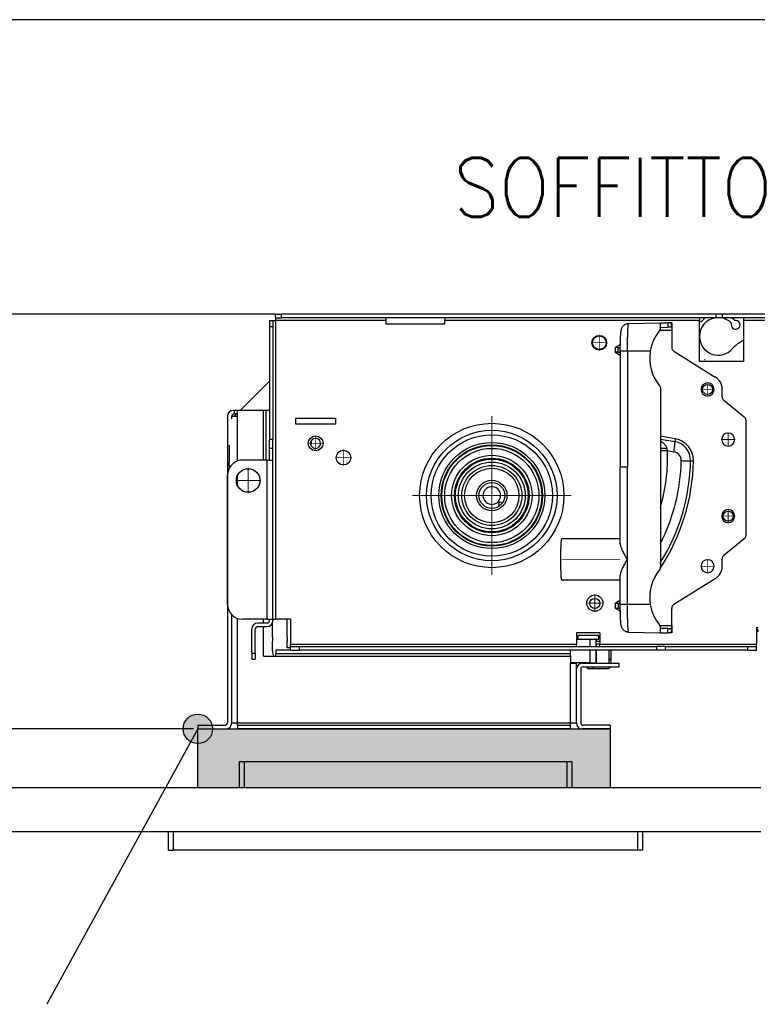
# Model space of a CAD drawing. Header units: inches. Extents: x -7205 to -1528, y -2875 to 5222.
# Tile 91 of 104: x -2944 to -2694, y 2865 to 3200. Entities that reach past the tile are written whole.
import ezdxf

# ---------------------------------------------------------------- set-up
doc = ezdxf.new("R2010")
doc.units = ezdxf.units.IN
doc.linetypes.add('DOT_CENTER', pattern=[14, 12, -1, 0, -1])
doc.layers.add('1', color=7, linetype='Continuous')
doc.styles.add('CONVERTER_11', font='txt.shx', dxfattribs={"width": 0.9})
doc.dimstyles.new('ME10_DIM_41', dxfattribs={"dimtxt": 20, "dimasz": 40, "dimexe": 2, "dimexo": 1.5, "dimgap": 8, "dimtad": 1, "dimdec": 0, "dimdsep": 46, "dimtxsty": 'CONVERTER_11', "dimsah": 1, "dimcen": 0.09, "dimclrd": 2, "dimclre": 2, "dimclrt": 2, "dimadec": 0, "dimazin": 0, "dimtfac": 1, "dimtdec": 4, "dimtix": 1, "dimtofl": 0, "dimtmove": 0, "dimatfit": 0, "dimfxl": 1, "dimtolj": 1, "dimtzin": 0, "dimarcsym": 0})
doc.dimstyles.get("Standard").update_dxf_attribs({"dimtxt": 0.18, "dimasz": 0.18, "dimexe": 0.18, "dimexo": 0.0625, "dimgap": 0.09, "dimtad": 0, "dimtih": 1, "dimtoh": 1, "dimdec": 4, "dimzin": 0, "dimdsep": 46, "dimtxsty": 'Standard', "dimcen": 0.09, "dimadec": 0, "dimazin": 0, "dimtfac": 1, "dimtdec": 4, "dimtofl": 0, "dimtmove": 0, "dimatfit": 3, "dimfxl": 1, "dimtolj": 1, "dimtzin": 0, "dimarcsym": 0})

# ---------------------------------------------------------------- blocks, each defined once
blk = doc.blocks.new('*D78')
at = {"layer": '1', "color": 2, "lineweight": -2, "transparency": 16777216}
for p, q in [((-2888.8, 3099.58), (-2993.04, 3099.58)), ((-2885.4, 2958.88), (-2993.04, 2958.88))]:
    blk.add_line(p, q, dxfattribs=at)
at = {"layer": 'Defpoints', "color": 0, "transparency": 16777216}
for p in [(-2887.3, 3099.58), (-2991.04, 2958.88), (-2883.9, 2958.88)]:
    blk.add_point(p, dxfattribs=at)
at = {"layer": '1', "color": 2, "transparency": 16777216, "insert": (-2991.04, 3029.23), "char_height": 20, "attachment_point": 5, "rotation": 90, "style": 'CONVERTER_11'}
blk.add_mtext('\\A1;141', dxfattribs=at)

msp = doc.modelspace()

# ---------------------------------------------------------------- hatches: boundary and pattern name
at = {"layer": '1'}
h = msp.add_hatch(color=7, dxfattribs=at)
edge = h.paths.add_edge_path()
edge.add_arc((-2883.9, 2958.88), 5, 0, 360)
at = {"layer": '1', "linetype": 'Continuous'}
msp.add_hatch(color=2, dxfattribs=at).paths.add_polyline_path([(-2743.9, 2958.88), (-2743.9, 2938.88), (-2883.9, 2938.88), (-2883.9, 2958.88)])

# ---------------------------------------------------------------- linework, layer by layer
at = {"color": 7, "linetype": 'Continuous'}
for p, q in [((-2887.3, 3199.58), (-3016.17, 3199.58)), ((-2770.46, 3199.58), (-2887.3, 3199.58)), ((-2698.58, 3199.58), (-2770.46, 3199.58)), ((-2599.71, 3199.58), (-2698.58, 3199.58)), ((-2887.3, 3099.58), (-3016.17, 3099.58)), ((-2857.5, 3099.58), (-2887.3, 3099.58)), ((-2857.5, 3098.38), (-2857.5, 3099.58)), ((-2857.5, 3099.58), (-2855.5, 3099.58)), ((-2857.5, 3098.38), (-2857.5, 3099.58)), ((-2857.5, 3099.58), (-2855.5, 3099.58)), ((-2857.5, 3099.58), (-2855.5, 3099.58)), ((-2857.5, 3098.38), (-2855.5, 3098.38)), ((-2857.5, 3098.38), (-2857.5, 3097.58)), ((-2857.5, 3098.38), (-2857.5, 3097.58)), ((-2820.1, 3099.58), (-2855.5, 3099.58)), ((-2820.1, 3099.58), (-2855.5, 3099.58)), ((-2820.1, 3099.58), (-2855.5, 3099.58)), ((-2820.1, 3098.38), (-2855.5, 3098.38)), ((-2800.1, 3099.58), (-2820.1, 3099.58)), ((-2800.1, 3099.58), (-2820.1, 3099.58)), ((-2800.1, 3099.58), (-2820.1, 3099.58)), ((-2820.1, 3098.38), (-2820.1, 3097.58)), ((-2800.1, 3098.38), (-2820.1, 3098.38)), ((-2820.1, 3098.38), (-2820.1, 3097.58)), ((-2800.1, 3098.38), (-2820.1, 3098.38)), ((-2770.46, 3099.58), (-2800.1, 3099.58)), ((-2770.46, 3099.58), (-2800.1, 3099.58)), ((-2770.46, 3099.58), (-2800.1, 3099.58)), ((-2713.6, 3098.38), (-2800.1, 3098.38)), ((-2800.1, 3098.38), (-2800.1, 3097.58)), ((-2800.1, 3098.38), (-2800.1, 3097.58)), ((-2743.65, 3099.58), (-2770.46, 3099.58)), ((-2743.65, 3099.58), (-2770.46, 3099.58)), ((-2743.65, 3099.58), (-2770.46, 3099.58)), ((-2717.92, 3099.58), (-2743.65, 3099.58)), ((-2717.92, 3099.58), (-2743.65, 3099.58)), ((-2717.92, 3099.58), (-2743.65, 3099.58)), ((-2716.6, 3099.58), (-2717.92, 3099.58)), ((-2716.6, 3099.58), (-2717.92, 3099.58)), ((-2716.6, 3099.58), (-2717.92, 3099.58)), ((-2713.6, 3099.58), (-2716.6, 3099.58)), ((-2713.6, 3099.58), (-2716.6, 3099.58)), ((-2713.6, 3099.58), (-2716.6, 3099.58)), ((-2708.6, 3099.58), (-2713.6, 3099.58)), ((-2708.6, 3099.58), (-2713.6, 3099.58)), ((-2708.6, 3099.58), (-2713.6, 3099.58)), ((-2713.6, 3098.38), (-2713.6, 3097.58)), ((-2711.79, 3098.38), (-2713.6, 3098.38)), ((-2713.6, 3098.38), (-2713.6, 3097.58)), ((-2711.79, 3098.38), (-2713.6, 3098.38)), ((-2708.6, 3098.38), (-2711.79, 3098.38)), ((-2708.6, 3098.38), (-2711.79, 3098.38)), ((-2708.01, 3099.58), (-2708.6, 3099.58)), ((-2708.01, 3099.58), (-2708.6, 3099.58)), ((-2708.01, 3099.58), (-2708.6, 3099.58)), ((-2708.01, 3098.38), (-2708.6, 3098.38)), ((-2708.01, 3098.38), (-2708.6, 3098.38)), ((-2705.89, 3099.58), (-2708.01, 3099.58)), ((-2705.89, 3099.58), (-2708.01, 3099.58)), ((-2705.89, 3099.58), (-2708.01, 3099.58)), ((-2706.13, 3098.38), (-2708.01, 3098.38)), ((-2706.13, 3098.38), (-2708.01, 3098.38)), ((-2705.89, 3098.38), (-2706.13, 3098.38)), ((-2705.89, 3098.38), (-2706.13, 3098.38)), ((-2705.07, 3099.58), (-2705.89, 3099.58)), ((-2705.07, 3099.58), (-2705.89, 3099.58)), ((-2705.07, 3099.58), (-2705.89, 3099.58)), ((-2702.61, 3098.38), (-2705.89, 3098.38)), ((-2702.61, 3098.38), (-2705.89, 3098.38)), ((-2698.6, 3099.58), (-2705.07, 3099.58)), ((-2698.6, 3099.58), (-2705.07, 3099.58)), ((-2698.6, 3099.58), (-2705.07, 3099.58)), ((-2698.6, 3098.38), (-2702.61, 3098.38)), ((-2698.6, 3098.38), (-2702.61, 3098.38)), ((-2698.58, 3099.58), (-2698.6, 3099.58)), ((-2698.58, 3099.58), (-2698.6, 3099.58)), ((-2688.26, 3098.38), (-2698.6, 3098.38)), ((-2698.6, 3098.38), (-2698.6, 3097.58)), ((-2688.26, 3099.58), (-2698.58, 3099.58)), ((-2688.26, 3099.58), (-2698.58, 3099.58)), ((-2859.6, 3097.48), (-2859.6, 3095.48)), ((-2859.6, 3097.48), (-2858.4, 3097.48)), ((-2859.6, 3097.48), (-2859.6, 3095.48)), ((-2859.6, 3097.48), (-2858.4, 3097.48)), ((-2859.6, 3095.48), (-2859.6, 3076.92)), ((-2859.6, 3095.48), (-2859.6, 3076.92)), ((-2858.4, 3097.48), (-2858.4, 3095.48)), ((-2858.4, 3097.48), (-2857.6, 3097.48)), ((-2858.4, 3097.48), (-2857.6, 3097.48)), ((-2858.4, 3095.48), (-2858.4, 3057.08)), ((-2857.5, 3097.48), (-2857.6, 3097.48)), ((-2857.5, 3097.48), (-2857.6, 3097.48)), ((-2857.5, 3097.48), (-2857.5, 3097.58)), ((-2857.5, 3097.48), (-2857.5, 3097.58)), ((-2820.1, 3097.58), (-2820.1, 3096.38)), ((-2820.1, 3097.58), (-2820.1, 3096.38)), ((-2820.1, 3096.38), (-2800.1, 3096.38)), ((-2820.1, 3096.38), (-2800.1, 3096.38)), ((-2800.1, 3096.38), (-2800.1, 3097.58)), ((-2800.1, 3096.38), (-2800.1, 3097.58)), ((-2737.66, 3096.47), (-2737.57, 3096.48)), ((-2737.57, 3096.48), (-2726.88, 3096.66)), ((-2726.88, 3096.66), (-2724.35, 3096.71)), ((-2726.88, 3095.16), (-2726.88, 3096.66)), ((-2726.88, 3095.16), (-2724.35, 3095.21)), ((-2726.88, 3094.65), (-2726.88, 3095.16)), ((-2723.13, 3096.73), (-2724.35, 3096.71)), ((-2723.13, 3095.23), (-2724.35, 3095.21)), ((-2723.04, 3096.73), (-2723.13, 3096.73)), ((-2723.06, 3095.23), (-2723.13, 3095.23)), ((-2723.02, 3096.73), (-2723.04, 3096.73)), ((-2723.02, 3096.69), (-2723.02, 3094.23)), ((-2713.6, 3096.98), (-2713.6, 3097.58)), ((-2713.6, 3096.98), (-2713.6, 3097.58)), ((-2713.6, 3092.08), (-2713.6, 3096.98)), ((-2713.6, 3092.08), (-2713.6, 3096.98)), ((-2698.6, 3097.58), (-2698.6, 3090.76)), ((-2698.6, 3097.58), (-2698.6, 3090.76)), ((-2723.02, 3094.23), (-2723.02, 3088.39)), ((-2713.6, 3083.58), (-2713.6, 3092.08)), ((-2713.6, 3083.58), (-2713.6, 3092.08)), ((-2740.46, 3089.3), (-2742.24, 3088.27)), ((-2741.22, 3088.28), (-2742.24, 3088.27)), ((-2742.24, 3088.27), (-2742.24, 3086.77)), ((-2741.22, 3088.28), (-2740.47, 3088.29)), ((-2698.6, 3090.76), (-2700.02, 3089.92)), ((-2698.6, 3090.76), (-2700.02, 3089.92)), ((-2698.6, 3090.76), (-2700.02, 3089.92)), ((-2698.6, 3090.76), (-2698.6, 3090.6)), ((-2698.6, 3090.76), (-2698.6, 3090.6)), ((-2698.6, 3090.6), (-2698.6, 3087.27)), ((-2698.6, 3090.6), (-2698.6, 3087.27)), ((-2741.22, 3086.76), (-2742.24, 3086.77)), ((-2742.24, 3086.77), (-2740.47, 3085.76)), ((-2741.22, 3086.76), (-2740.47, 3086.76)), ((-2740.47, 3087.08), (-2740.47, 3047.69)), ((-2722.32, 3087.12), (-2708.21, 3078.3)), ((-2698.6, 3087.27), (-2698.6, 3083.58)), ((-2698.6, 3087.27), (-2698.6, 3083.58)), ((-2704.33, 3083.58), (-2713.6, 3083.58)), ((-2704.33, 3083.58), (-2713.6, 3083.58)), ((-2711.83, 3084.21), (-2711.75, 3084.16)), ((-2711.7, 3084.11), (-2711.75, 3084.16)), ((-2701.27, 3083.58), (-2704.33, 3083.58)), ((-2701.27, 3083.58), (-2704.33, 3083.58)), ((-2698.6, 3083.58), (-2701.27, 3083.58)), ((-2698.6, 3083.58), (-2701.27, 3083.58)), ((-2869.55, 3066.97), (-2859.6, 3076.92)), ((-2869.55, 3066.97), (-2859.6, 3076.92)), ((-2869.55, 3066.97), (-2859.6, 3076.92)), ((-2859.6, 3076.92), (-2859.6, 3066.97)), ((-2859.6, 3076.92), (-2859.6, 3066.97)), ((-2726.88, 3074.69), (-2726.88, 3013.47)), ((-2705.87, 3071.56), (-2705.87, 3074.08)), ((-2705.31, 3070.39), (-2698.41, 3064.8)), ((-2873.9, 3064.97), (-2873.9, 2960.88)), ((-2872.4, 3064.97), (-2870.4, 3064.97)), ((-2872.4, 3064.12), (-2872.4, 3064.97)), ((-2872.4, 3064.12), (-2872.4, 3064.97)), ((-2871.6, 3066.97), (-2871.9, 3066.97)), ((-2870.4, 3066.97), (-2871.6, 3066.97)), ((-2871.6, 3066.97), (-2871.6, 3065.77)), ((-2870.75, 3065.77), (-2871.6, 3065.77)), ((-2871.55, 3064.97), (-2870.4, 3066.12)), ((-2871.55, 3064.97), (-2870.4, 3066.12)), ((-2871.55, 3064.97), (-2870.4, 3066.12)), ((-2870.4, 3066.12), (-2870.4, 3066.97)), ((-2869.55, 3066.97), (-2870.4, 3066.97)), ((-2870.4, 3066.12), (-2870.4, 3066.97)), ((-2869.55, 3066.97), (-2870.4, 3066.97)), ((-2869.55, 3066.97), (-2870.4, 3066.97)), ((-2870.4, 3064.97), (-2870.4, 3066.12)), ((-2870.4, 3064.97), (-2870.4, 3066.12)), ((-2861.6, 3066.97), (-2869.55, 3066.97)), ((-2861.6, 3066.97), (-2869.55, 3066.97)), ((-2861.6, 3066.97), (-2869.55, 3066.97)), ((-2860.8, 3066.97), (-2861.6, 3066.97)), ((-2860.8, 3066.97), (-2861.6, 3066.97)), ((-2860.8, 3066.97), (-2860.8, 3050.08)), ((-2859.6, 3066.97), (-2860.8, 3066.97)), ((-2859.6, 3066.97), (-2860.8, 3066.97)), ((-2859.6, 3066.97), (-2859.6, 3057.08)), ((-2859.6, 3066.97), (-2859.6, 3057.08)), ((-2859.6, 3066.97), (-2859.6, 3057.08)), ((-2850.61, 3064.28), (-2837.21, 3064.28)), ((-2850.61, 3062.28), (-2850.61, 3064.28)), ((-2850.61, 3064.28), (-2837.21, 3064.28)), ((-2850.61, 3062.28), (-2850.61, 3064.28)), ((-2837.21, 3062.28), (-2850.61, 3062.28)), ((-2837.21, 3062.28), (-2850.61, 3062.28)), ((-2837.21, 3064.28), (-2837.21, 3062.28)), ((-2837.21, 3064.28), (-2837.21, 3062.28)), ((-2697.85, 3063.64), (-2697.85, 3024.52)), ((-2873.3, 3055.18), (-2873.3, 3049.18)), ((-2873.3, 3055.18), (-2873.3, 3049.18)), ((-2873.3, 3055.18), (-2873.3, 3049.18)), ((-2859.6, 3054.08), (-2859.6, 3057.08)), ((-2859.6, 3054.08), (-2859.6, 3057.08)), ((-2859.6, 3054.08), (-2859.6, 3057.08)), ((-2858.4, 3054.08), (-2858.4, 3057.08)), ((-2845.45, 3056.58), (-2845.5, 3055.08)), ((-2726.88, 3057.24), (-2721.98, 3056.37)), ((-2859.6, 3050.08), (-2859.6, 3054.08)), ((-2859.6, 3050.08), (-2859.6, 3054.08)), ((-2858.4, 3054.08), (-2859.6, 3054.08)), ((-2859.6, 3050.08), (-2859.6, 3054.08)), ((-2858.4, 3050.08), (-2858.4, 3054.08)), ((-2873.3, 3048.18), (-2873.3, 3049.18)), ((-2873.3, 3048.18), (-2873.3, 3049.18)), ((-2873.3, 3048.18), (-2873.3, 3049.18)), ((-2860.4, 3050.08), (-2868.8, 3050.08)), ((-2860.4, 3050.08), (-2868.8, 3050.08)), ((-2860.4, 3050.08), (-2859.6, 3050.08)), ((-2860.4, 3050.08), (-2859.6, 3050.08)), ((-2859.6, 3050.08), (-2858.4, 3050.08)), ((-2858.4, 2996.08), (-2858.4, 3050.08)), ((-2873.8, 3001.08), (-2873.8, 3045.08)), ((-2873.8, 3001.08), (-2873.8, 3045.08)), ((-2740.47, 3021.74), (-2740.47, 3047.69)), ((-2780.7, 3035.6), (-2780.7, 3035.32)), ((-2740.47, 3023.38), (-2760.41, 3023.38)), ((-2698.41, 3023.35), (-2705.31, 3017.76)), ((-2705.87, 3014.08), (-2705.87, 3016.6)), ((-2740.47, 3009.38), (-2760.41, 3009.38)), ((-2708.21, 3009.85), (-2722.32, 3001.04)), ((-2740.47, 3002.4), (-2742.24, 3001.38)), ((-2741.22, 3001.39), (-2742.24, 3001.38)), ((-2742.24, 3001.38), (-2742.24, 2999.88)), ((-2740.47, 3001.4), (-2741.22, 3001.39)), ((-2742.24, 2999.88), (-2741.22, 2999.87)), ((-2742.24, 2999.88), (-2740.46, 2998.85)), ((-2741.22, 2999.87), (-2740.47, 2999.87)), ((-2723.02, 2993.93), (-2723.02, 2999.77)), ((-2872.4, 2960.88), (-2872.4, 2997.61)), ((-2872.4, 2960.88), (-2872.4, 2997.61)), ((-2860.4, 2996.08), (-2868.8, 2996.08)), ((-2860.4, 2996.08), (-2868.8, 2996.08)), ((-2860.4, 2994.78), (-2863.6, 2994.78)), ((-2860.4, 2994.78), (-2863.6, 2994.78)), ((-2861.6, 2994.78), (-2861.6, 2996.08)), ((-2861.6, 2994.78), (-2861.6, 2996.08)), ((-2860.4, 2996.08), (-2859.6, 2996.08)), ((-2860.4, 2996.08), (-2859.6, 2996.08)), ((-2859.6, 2995.58), (-2859.6, 2996.08)), ((-2859.6, 2996.08), (-2858.6, 2996.08)), ((-2859.6, 2995.58), (-2859.6, 2996.08)), ((-2859.6, 2996.08), (-2858.6, 2996.08)), ((-2858.6, 2996.08), (-2858.4, 2996.08)), ((-2858.6, 2996.08), (-2858.4, 2996.08)), ((-2858.6, 2990.08), (-2858.6, 2994.71)), ((-2858.6, 2990.08), (-2858.6, 2994.71)), ((-2858.4, 2995.58), (-2858.4, 2996.08)), ((-2858.4, 2996.08), (-2857.6, 2996.08)), ((-2858.4, 2995.58), (-2858.4, 2996.08)), ((-2858.4, 2996.08), (-2857.6, 2996.08)), ((-2857.1, 2996.08), (-2857.6, 2996.08)), ((-2857.1, 2996.08), (-2857.6, 2996.08)), ((-2852.4, 2996.08), (-2857.1, 2996.08)), ((-2852.4, 2996.08), (-2857.1, 2996.08)), ((-2853.6, 2990.08), (-2853.6, 2996.08)), ((-2852.4, 2996.08), (-2852.4, 2987.58)), ((-2852.4, 2996.08), (-2852.4, 2987.58)), ((-2865.6, 2984.58), (-2865.6, 2992.78)), ((-2865.6, 2984.58), (-2865.6, 2992.78)), ((-2864.4, 2984.58), (-2864.4, 2992.78)), ((-2864.4, 2984.58), (-2864.4, 2992.78)), ((-2863.6, 2993.58), (-2860.4, 2993.58)), ((-2863.6, 2993.58), (-2860.4, 2993.58)), ((-2861.6, 2983.58), (-2861.6, 2993.58)), ((-2861.6, 2983.58), (-2861.6, 2993.58)), ((-2747.4, 2991.48), (-2755.4, 2991.48)), ((-2755.4, 2991.48), (-2755.4, 2989.33)), ((-2747.4, 2991.48), (-2755.4, 2991.48)), ((-2755.4, 2991.48), (-2755.4, 2989.33)), ((-2747.4, 2991.48), (-2747.4, 2988.48)), ((-2747.4, 2991.48), (-2747.4, 2988.48)), ((-2737.66, 2991.68), (-2726.88, 2991.49)), ((-2726.88, 2992.99), (-2726.88, 2993.51)), ((-2726.88, 2991.49), (-2726.88, 2992.99)), ((-2724.35, 2992.95), (-2726.88, 2992.99)), ((-2726.88, 2991.49), (-2724.35, 2991.45)), ((-2724.35, 2992.95), (-2723.13, 2992.93)), ((-2723.13, 2991.43), (-2724.35, 2991.45)), ((-2723.13, 2992.93), (-2723.06, 2992.93)), ((-2723.13, 2991.43), (-2723.04, 2991.43)), ((-2723.02, 2991.43), (-2723.04, 2991.43)), ((-2723.02, 2993.93), (-2723.02, 2991.46)), ((-2694.2, 2993.28), (-2694.2, 2992.91)), ((-2694.2, 2993.28), (-2693.7, 2993.28)), ((-2694.2, 2993.28), (-2694.2, 2992.91)), ((-2694.2, 2993.28), (-2693.7, 2993.28)), ((-2694.2, 2992.91), (-2694.2, 2987.58)), ((-2694.2, 2992.91), (-2694.2, 2987.58)), ((-2858.6, 2990.08), (-2858.6, 2988.56)), ((-2858.6, 2990.08), (-2858.6, 2988.56)), ((-2858.6, 2990.08), (-2858.6, 2988.56)), ((-2858.6, 2990.08), (-2858.6, 2988.56)), ((-2858.6, 2988.53), (-2858.6, 2988.56)), ((-2858.6, 2988.53), (-2858.6, 2988.56)), ((-2858.6, 2988.53), (-2858.6, 2988.56)), ((-2858.6, 2988.53), (-2858.6, 2988.56)), ((-2858.6, 2986.62), (-2858.6, 2988.53)), ((-2858.6, 2986.62), (-2858.6, 2988.53)), ((-2858.6, 2986.62), (-2858.6, 2988.53)), ((-2858.6, 2986.62), (-2858.6, 2988.53)), ((-2853.6, 2990.08), (-2853.6, 2988.56)), ((-2853.6, 2990.08), (-2853.6, 2988.56)), ((-2853.6, 2990.08), (-2853.6, 2988.56)), ((-2853.6, 2988.53), (-2853.6, 2988.56)), ((-2853.6, 2988.53), (-2853.6, 2988.56)), ((-2853.6, 2988.53), (-2853.6, 2988.56)), ((-2853.6, 2986.6), (-2853.6, 2988.53)), ((-2853.6, 2986.6), (-2853.6, 2988.53)), ((-2755.4, 2989.33), (-2754.74, 2989.33)), ((-2755.4, 2989.33), (-2754.74, 2989.33)), ((-2755.4, 2989.33), (-2755.4, 2987.58)), ((-2755.4, 2989.33), (-2755.4, 2987.58)), ((-2747.74, 2990.53), (-2754.74, 2990.53)), ((-2754.74, 2989.33), (-2754.74, 2990.53)), ((-2754.74, 2989.33), (-2750.66, 2989.33)), ((-2754.74, 2989.33), (-2750.66, 2989.33)), ((-2754.74, 2989.33), (-2750.66, 2989.33)), ((-2750.66, 2989.33), (-2750.59, 2989.33)), ((-2750.66, 2989.33), (-2750.59, 2989.33)), ((-2750.66, 2989.33), (-2750.59, 2989.33)), ((-2750.59, 2989.33), (-2748.66, 2989.33)), ((-2750.59, 2989.33), (-2748.66, 2989.33)), ((-2750.59, 2989.33), (-2748.66, 2989.33)), ((-2748.66, 2986.78), (-2748.66, 2989.33)), ((-2748.66, 2989.33), (-2748.59, 2989.33)), ((-2748.66, 2989.33), (-2748.59, 2989.33)), ((-2747.4, 2988.48), (-2748.66, 2988.48)), ((-2748.66, 2987.78), (-2747.4, 2987.78)), ((-2748.59, 2988.48), (-2748.59, 2989.33)), ((-2748.59, 2989.33), (-2747.74, 2989.33)), ((-2748.59, 2986.78), (-2748.59, 2987.78)), ((-2747.74, 2989.33), (-2747.74, 2990.53)), ((-2747.4, 2988.48), (-2747.4, 2987.78)), ((-2747.4, 2988.48), (-2747.4, 2987.78)), ((-2747.4, 2987.78), (-2747.4, 2987.58)), ((-2747.4, 2987.78), (-2747.4, 2987.58)), ((-2865.6, 2984.58), (-2865.6, 2982.58)), ((-2864.4, 2984.58), (-2864.4, 2982.58)), ((-2858.6, 2986.6), (-2858.6, 2986.62)), ((-2858.6, 2986.6), (-2858.6, 2986.62)), ((-2858.6, 2986.6), (-2858.6, 2986.62)), ((-2858.6, 2985.33), (-2858.6, 2986.6)), ((-2858.6, 2985.33), (-2858.6, 2986.6)), ((-2852.4, 2985.58), (-2857.4, 2985.58)), ((-2857.4, 2985.58), (-2857.4, 2984.38)), ((-2757.4, 2984.38), (-2857.4, 2984.38)), ((-2857.4, 2983.58), (-2857.4, 2984.38)), ((-2853.6, 2986.33), (-2853.6, 2986.6)), ((-2852.4, 2986.33), (-2853.6, 2986.33)), ((-2852.4, 2986.33), (-2853.6, 2986.33)), ((-2852.4, 2986.78), (-2852.4, 2987.58)), ((-2852.4, 2986.78), (-2852.4, 2987.58)), ((-2852.4, 2986.78), (-2849.4, 2986.78)), ((-2852.4, 2986.33), (-2852.4, 2986.78)), ((-2852.4, 2986.33), (-2852.4, 2986.78)), ((-2852.4, 2985.58), (-2852.4, 2986.33)), ((-2852.4, 2985.58), (-2852.4, 2986.33)), ((-2852.4, 2985.58), (-2849.4, 2985.58)), ((-2852.4, 2985.58), (-2849.4, 2985.58)), ((-2852.4, 2985.58), (-2849.4, 2985.58)), ((-2849.4, 2986.78), (-2755.4, 2986.78)), ((-2757.4, 2985.58), (-2849.4, 2985.58)), ((-2757.4, 2985.58), (-2849.4, 2985.58)), ((-2757.4, 2985.58), (-2849.4, 2985.58)), ((-2757.4, 2984.38), (-2757.4, 2985.58)), ((-2755.4, 2985.58), (-2757.4, 2985.58)), ((-2755.4, 2985.58), (-2757.4, 2985.58)), ((-2757.4, 2983.58), (-2757.4, 2984.38)), ((-2755.4, 2986.78), (-2755.4, 2987.58)), ((-2755.4, 2986.78), (-2755.4, 2987.58)), ((-2755.4, 2986.78), (-2748.66, 2986.78)), ((-2755.4, 2986.78), (-2748.66, 2986.78)), ((-2747.4, 2985.58), (-2755.4, 2985.58)), ((-2747.4, 2985.58), (-2755.4, 2985.58)), ((-2748.66, 2986.78), (-2748.59, 2986.78)), ((-2748.66, 2986.78), (-2748.59, 2986.78)), ((-2748.66, 2981.33), (-2748.66, 2985.58)), ((-2748.59, 2986.78), (-2747.4, 2986.78)), ((-2748.59, 2986.78), (-2747.4, 2986.78)), ((-2748.59, 2981.33), (-2748.59, 2985.58)), ((-2747.4, 2986.78), (-2747.4, 2987.58)), ((-2747.4, 2986.78), (-2747.4, 2987.58)), ((-2747.4, 2986.78), (-2728.2, 2986.78)), ((-2728.2, 2985.58), (-2747.4, 2985.58)), ((-2728.2, 2985.58), (-2747.4, 2985.58)), ((-2744.34, 2985.58), (-2744.34, 2982.53)), ((-2743.64, 2985.58), (-2743.64, 2982.53)), ((-2725.2, 2986.78), (-2728.2, 2986.78)), ((-2725.2, 2985.58), (-2728.2, 2985.58)), ((-2725.2, 2985.58), (-2728.2, 2985.58)), ((-2725.2, 2986.78), (-2697.2, 2986.78)), ((-2725.2, 2986.78), (-2725.2, 2985.58)), ((-2697.2, 2985.58), (-2725.2, 2985.58)), ((-2697.2, 2985.58), (-2725.2, 2985.58)), ((-2697.2, 2986.78), (-2694.2, 2986.78)), ((-2697.2, 2985.58), (-2694.2, 2985.58)), ((-2697.2, 2985.58), (-2694.2, 2985.58)), ((-2694.2, 2986.78), (-2694.2, 2987.58)), ((-2694.2, 2986.78), (-2694.2, 2987.58)), ((-2694.2, 2985.58), (-2694.2, 2986.78)), ((-2694.2, 2985.58), (-2694.2, 2986.78)), ((-2865.6, 2982.58), (-2864.4, 2982.58)), ((-2861.6, 2983.58), (-2858.2, 2983.58)), ((-2861.6, 2983.58), (-2858.2, 2983.58)), ((-2858.2, 2983.58), (-2857.4, 2983.58)), ((-2858.2, 2983.58), (-2857.4, 2983.58)), ((-2757.4, 2983.58), (-2757.4, 2981.33)), ((-2757.4, 2983.58), (-2757.4, 2981.33)), ((-2757.4, 2981.33), (-2757.4, 2981.13)), ((-2757.4, 2981.33), (-2757.4, 2981.13)), ((-2750.66, 2981.33), (-2757.4, 2981.33)), ((-2750.66, 2981.33), (-2757.4, 2981.33)), ((-2757.4, 2981.13), (-2755.4, 2981.13)), ((-2755.4, 2979.13), (-2755.4, 2981.13)), ((-2753.4, 2981.13), (-2740.9, 2981.13)), ((-2750.66, 2981.33), (-2750.59, 2981.33)), ((-2750.66, 2981.33), (-2750.59, 2981.33)), ((-2750.59, 2981.33), (-2748.66, 2981.33)), ((-2750.59, 2981.33), (-2748.66, 2981.33)), ((-2748.66, 2981.33), (-2748.59, 2981.33)), ((-2744.34, 2982.53), (-2744.34, 2981.13)), ((-2743.64, 2982.53), (-2743.64, 2981.13)), ((-2740.9, 2979.93), (-2740.9, 2981.13)), ((-2755.4, 2960.88), (-2755.4, 2979.13)), ((-2755.4, 2960.88), (-2755.4, 2979.13)), ((-2753.9, 2979.13), (-2753.9, 2960.88)), ((-2753.1, 2979.93), (-2740.9, 2979.93)), ((-2751.66, 2979.33), (-2751.66, 2979.93)), ((-2751.66, 2979.33), (-2749.66, 2979.33)), ((-2749.66, 2979.33), (-2744.84, 2979.33)), ((-2883.9, 2960.08), (-2883.9, 2958.88)), ((-2883.9, 2960.08), (-2874.7, 2960.08)), ((-2883.9, 2958.88), (-2874.4, 2958.88)), ((-2872.4, 2960.88), (-2870.4, 2960.88)), ((-2870.4, 2960.08), (-2870.4, 2960.88)), ((-2870.4, 2960.08), (-2757.4, 2960.08)), ((-2870.4, 2960.08), (-2870.4, 2958.88)), ((-2757.4, 2958.88), (-2870.4, 2958.88)), ((-2757.4, 2960.88), (-2755.4, 2960.88)), ((-2757.4, 2960.08), (-2757.4, 2960.88)), ((-2757.4, 2958.88), (-2757.4, 2960.08)), ((-2743.9, 2958.88), (-2753.4, 2958.88)), ((-2743.9, 2960.08), (-2753.1, 2960.08)), ((-2743.9, 2960.08), (-2743.9, 2958.88)), ((-2869.9, 2947.68), (-2869.9, 2938.88)), ((-2868.2, 2947.68), (-2869.9, 2947.68)), ((-2758.6, 2947.68), (-2868.2, 2947.68)), ((-2756.9, 2947.68), (-2758.6, 2947.68)), ((-2756.9, 2947.68), (-2756.9, 2938.88)), ((-2692.8, 2938.88), (-3292.8, 2938.88)), ((-2893.9, 2923.88), (-3292.8, 2923.88)), ((-2893.9, 2917.68), (-2893.9, 2923.88)), ((-2892.2, 2923.88), (-2893.9, 2923.88)), ((-2892.2, 2923.88), (-2893.9, 2923.88)), ((-2734.6, 2923.88), (-2892.2, 2923.88)), ((-2734.6, 2923.88), (-2892.2, 2923.88)), ((-2732.9, 2923.88), (-2734.6, 2923.88)), ((-2732.9, 2923.88), (-2734.6, 2923.88)), ((-2732.9, 2923.88), (-2732.9, 2917.68)), ((-2692.8, 2923.88), (-2732.9, 2923.88)), ((-2893.9, 2917.68), (-2892.2, 2917.68)), ((-2734.6, 2917.68), (-2892.2, 2917.68)), ((-2732.9, 2917.68), (-2734.6, 2917.68))]:
    msp.add_line(p, q, dxfattribs=at)
at = {"color": 126, "linetype": 'Continuous', "true_color": 0x008060}
for p, q in [((-2855.5, 3098.38), (-2855.5, 3099.58)), ((-2708.01, 3099.58), (-2708.01, 3098.38)), ((-2705.89, 3099.58), (-2705.89, 3098.38)), ((-2859.6, 3095.48), (-2858.4, 3095.48)), ((-2857.6, 3097.48), (-2857.6, 2996.08)), ((-2857.6, 3097.48), (-2857.6, 2996.08)), ((-2857.5, 3097.58), (-2820.1, 3097.58)), ((-2857.5, 3097.58), (-2820.1, 3097.58)), ((-2800.1, 3097.58), (-2713.6, 3097.58)), ((-2800.1, 3097.58), (-2713.6, 3097.58)), ((-2724.35, 3096.71), (-2724.35, 3095.21)), ((-2723.13, 3095.23), (-2723.13, 3096.73)), ((-2723.04, 3095.16), (-2723.04, 3096.73)), ((-2698.6, 3097.58), (-2680.82, 3097.58)), ((-2727.01, 3094.16), (-2723.02, 3094.23)), ((-2741.22, 3086.76), (-2741.22, 3088.28)), ((-2738.02, 3087.08), (-2738.02, 3047.69)), ((-2730.32, 3087.08), (-2738.02, 3087.08)), ((-2870.4, 3060.67), (-2870.4, 3064.97)), ((-2870.4, 3060.67), (-2870.4, 3064.97)), ((-2861.6, 3050.08), (-2861.6, 3066.97)), ((-2861.6, 3050.08), (-2861.6, 3066.97)), ((-2870.4, 3058.48), (-2870.4, 3060.67)), ((-2870.4, 3058.48), (-2870.4, 3060.67)), ((-2870.4, 3051.88), (-2870.4, 3058.48)), ((-2870.4, 3051.88), (-2870.4, 3058.48)), ((-2721.82, 3057.36), (-2726.88, 3058.25)), ((-2858.4, 3057.08), (-2859.6, 3057.08)), ((-2870.4, 3049.82), (-2870.4, 3051.88)), ((-2870.4, 3049.82), (-2870.4, 3051.88)), ((-2724.45, 3053.31), (-2722.28, 3052.92)), ((-2860.4, 2996.08), (-2860.4, 3050.08)), ((-2860.4, 2996.08), (-2860.4, 3050.08)), ((-2870.4, 3041.39), (-2870.4, 3044.97)), ((-2870.4, 3041.39), (-2870.4, 3044.97)), ((-2738.02, 3047.69), (-2740.47, 3047.69)), ((-2741.22, 3001.39), (-2741.22, 2999.87)), ((-2730.32, 3001.08), (-2738.02, 3001.08)), ((-2870.4, 2960.88), (-2870.4, 2996.34)), ((-2870.4, 2960.88), (-2870.4, 2996.34)), ((-2727.01, 2994), (-2723.02, 2993.93)), ((-2724.35, 2991.45), (-2724.35, 2992.95)), ((-2723.13, 2991.43), (-2723.13, 2992.93)), ((-2723.04, 2991.43), (-2723.04, 2993)), ((-2750.66, 2986.78), (-2750.66, 2989.33)), ((-2865.6, 2984.58), (-2864.4, 2984.58)), ((-2865.6, 2984.58), (-2864.4, 2984.58)), ((-2852.4, 2987.58), (-2755.4, 2987.58)), ((-2852.4, 2987.58), (-2755.4, 2987.58)), ((-2849.4, 2985.58), (-2849.4, 2986.78)), ((-2750.66, 2981.33), (-2750.66, 2985.58)), ((-2747.4, 2987.58), (-2694.2, 2987.58)), ((-2747.4, 2987.58), (-2694.2, 2987.58)), ((-2728.2, 2986.78), (-2728.2, 2985.58)), ((-2697.2, 2985.58), (-2697.2, 2986.78)), ((-2857.4, 2983.58), (-2757.4, 2983.58)), ((-2757.4, 2960.88), (-2757.4, 2981.13)), ((-2757.4, 2960.88), (-2757.4, 2981.13)), ((-2744.34, 2982.53), (-2743.64, 2982.53)), ((-2749.66, 2979.33), (-2749.66, 2979.93)), ((-2870.4, 2960.88), (-2757.4, 2960.88)), ((-2868.2, 2947.68), (-2868.2, 2938.88)), ((-2758.6, 2947.68), (-2758.6, 2938.88)), ((-2892.2, 2917.68), (-2892.2, 2923.88)), ((-2734.6, 2923.88), (-2734.6, 2917.68))]:
    msp.add_line(p, q, dxfattribs=at)
at = {"color": 7, "linetype": 'Continuous'}
for centre, radius in [((-2747.61, 3089.93), 2.5), ((-2747.61, 3089.93), 2.5), ((-2747.61, 3089.93), 2.5), ((-2747.61, 3089.93), 2.3), ((-2710.85, 3074.08), 1.7), ((-2710.85, 3074.08), 1.7), ((-2784.1, 3038.08), 24.5), ((-2843.91, 3055.78), 2.5), ((-2843.91, 3055.78), 2.5), ((-2784.1, 3038.08), 17.2), ((-2784.1, 3038.08), 17), ((-2834.47, 3050.96), 2.5), ((-2834.47, 3050.96), 2.5), ((-2866.82, 3043.18), 4), ((-2866.82, 3043.18), 4), ((-2784.1, 3038.08), 4.38), ((-2703.85, 3031.08), 1.7), ((-2749.12, 3001.56), 2.75), ((-2749.12, 3001.56), 2.75), ((-2749.11, 3001.46), 1.7)]:
    msp.add_circle(centre, radius, dxfattribs=at)
at = {"color": 126, "linetype": 'Continuous', "true_color": 0x008060}
for radius in [22.14, 20.59, 18, 16, 16, 13.67, 12.67, 12.35, 11.35, 10.2, 9.23, 5.15]:
    msp.add_circle((-2784.1, 3038.08), radius, dxfattribs=at)
at = {"color": 7, "linetype": 'Continuous'}
for centre, radius, start, end in [((-2714.39, 3099.88), 3, 285.2065, 330.0012), ((-2707.21, 3092.08), 6.39, 99.7898, 180), ((-2714.39, 3099.88), 3, 285.2065, 330.0012), ((-2707.21, 3092.08), 6.39, 99.7898, 180), ((-2714.39, 3099.88), 3, 285.2065, 330.0012), ((-2707.21, 3092.08), 6.39, 99.7898, 180), ((-2707.21, 3092.08), 6.39, 44.9477, 80.2102), ((-2707.21, 3092.08), 6.39, 44.9477, 80.2102), ((-2707.21, 3092.08), 6.39, 44.9477, 80.2102), ((-2707.21, 3092.08), 7.79, 43.8745, 53.8587), ((-2707.21, 3092.08), 7.79, 43.8745, 53.8587), ((-2707.21, 3092.08), 7.79, 43.8745, 53.8587), ((-2727.89, 3094.65), 1.01, 320.1353, 359.7996), ((-2701.31, 3096.01), 1.5, 157.1196, 100.9157), ((-2701.31, 3096.01), 1.5, 157.1196, 100.9157), ((-2701.31, 3096.01), 1.5, 157.1196, 100.9157), ((-2716.02, 3084.67), 14.5, 139.9344, 170.4343), ((-2707.21, 3092.08), 6.39, 180, 319.9082), ((-2707.21, 3092.08), 6.39, 180, 319.9082), ((-2707.21, 3092.08), 6.39, 180, 319.9082), ((-2721.52, 3088.39), 1.5, 180.007, 238.0072), ((-2695.44, 3082.17), 9, 120.5934, 139.9082), ((-2695.44, 3082.17), 9, 120.5934, 139.9082), ((-2695.44, 3082.17), 9, 120.5934, 139.9082), ((-2716.02, 3084.67), 14.5, 170.4343, 220.0525), ((-2710.85, 3074.08), 4.98, 359.9997, 58.0003), ((-2727.89, 3074.69), 1.01, 0.012, 40.0644), ((-2710.85, 3074.08), 2.2, 90, 270), ((-2710.85, 3074.08), 2.2, 270, 90), ((-2704.37, 3071.56), 1.5, 180.0016, 230.9984), ((-2871.9, 3064.97), 2, 90, 180), ((-2871.6, 3064.97), 0.8, 90, 180), ((-2699.35, 3063.64), 1.5, 0.0016, 50.9984), ((-2703.85, 3057.08), 2.2, 90, 270), ((-2703.85, 3057.08), 2.2, 270, 90), ((-2843.95, 3055.78), 1.7, 270, 204.2665), ((-2843.95, 3055.78), 1.7, 270, 204.2665), ((-2843.95, 3055.78), 1.7, 270, 204.2665), ((-2843.95, 3055.78), 1.7, 204.2665, 270), ((-2843.95, 3055.78), 1.7, 204.2665, 270), ((-2843.95, 3055.78), 1.7, 204.2665, 270), ((-2723.11, 3049.97), 6.5, 358.9966, 79.963), ((-2872.3, 3048.18), 1, 180, 215.2386), ((-2872.3, 3048.18), 1, 180, 215.2386), ((-2872.3, 3048.18), 1, 180, 215.2386), ((-2868.8, 3045.08), 5, 90, 149.695), ((-2868.8, 3045.08), 5, 90, 149.695), ((-2784.1, 3051.08), 67.5, 327.9595, 358.9591), ((-2868.8, 3045.08), 5, 149.695, 180), ((-2868.8, 3045.08), 5, 149.695, 180), ((-2784.1, 3038.08), 3, 132.6356, 227.3644), ((-2784.1, 3038.08), 3, 132.6356, 227.3644), ((-2784.1, 3038.08), 3, 132.6356, 227.3644), ((-2784.1, 3038.08), 3, 107.3644, 132.6356), ((-2784.1, 3038.08), 3, 107.3644, 132.6356), ((-2784.1, 3038.08), 3, 107.3644, 132.6356), ((-2784.1, 3038.08), 3, 12.6356, 107.3644), ((-2784.1, 3038.08), 3, 12.6356, 107.3644), ((-2784.1, 3038.08), 3, 12.6356, 107.3644), ((-2784.1, 3038.08), 3, 347.3644, 12.6356), ((-2784.1, 3038.08), 3, 347.3644, 12.6356), ((-2784.1, 3038.08), 3, 347.3644, 12.6356), ((-2784.1, 3038.08), 3, 227.3644, 252.6356), ((-2784.1, 3038.08), 3, 227.3644, 252.6356), ((-2784.1, 3038.08), 3, 227.3644, 252.6356), ((-2784.1, 3038.08), 3, 252.6356, 270), ((-2784.1, 3038.08), 3, 252.6356, 270), ((-2784.1, 3038.08), 3, 252.6356, 270), ((-2784.1, 3038.08), 3, 270, 347.3644), ((-2784.1, 3038.08), 3, 270, 347.3644), ((-2784.1, 3038.08), 3, 270, 347.3644), ((-2781.16, 3035.14), 0.65, 28.4234, 225), ((-2781.16, 3035.14), 0.65, 225, 241.5766), ((-2703.85, 3031.08), 2.2, 90, 270), ((-2703.85, 3031.08), 2.2, 270, 90), ((-2699.35, 3024.52), 1.5, 309.0016, 359.9984), ((-2710.85, 3014.08), 2.2, 90, 270), ((-2710.85, 3014.08), 2.2, 270, 90), ((-2704.37, 3016.6), 1.5, 129.0016, 179.9984), ((-2716.02, 3003.49), 14.5, 139.9475, 189.5657), ((-2727.89, 3013.47), 1.01, 319.9356, 359.988), ((-2710.85, 3014.08), 4.98, 302.0003, 359.9997), ((-2868.8, 3001.08), 5, 180, 270), ((-2868.8, 3001.08), 5, 180, 270), ((-2716.02, 3003.49), 14.5, 189.5657, 220.0657), ((-2721.52, 2999.77), 1.5, 121.9983, 179.9875), ((-2863.6, 2992.78), 2, 90, 180), ((-2863.6, 2992.78), 2, 90, 180), ((-2860.4, 2995.58), 0.8, 270, 0), ((-2860.4, 2995.58), 2, 270, 0), ((-2860.4, 2995.58), 0.8, 270, 0), ((-2860.4, 2995.58), 2, 270, 0), ((-2863.6, 2992.78), 0.8, 90, 180), ((-2863.6, 2992.78), 0.8, 90, 180), ((-2727.89, 2993.51), 1.01, 0.1998, 39.8624), ((-2695.18, 2991.78), 1.5, 1, 49.2171), ((-2854.6, 2985.33), 4, 180, 205.9114), ((-2854.6, 2985.33), 4, 180, 205.9114), ((-2753.4, 2979.13), 2, 90, 180), ((-2753.1, 2979.13), 0.8, 90, 180), ((-2744.84, 2980.53), 1.2, 270, 330), ((-2874.7, 2960.88), 0.8, 270, 0), ((-2874.4, 2960.88), 2, 270, 0), ((-2753.4, 2960.88), 2, 180, 270), ((-2753.1, 2960.88), 0.8, 180, 270)]:
    msp.add_arc(centre, radius, start, end, dxfattribs=at)
at = {"color": 126, "linetype": 'Continuous', "true_color": 0x008060}
for centre, radius, start, end in [((-2723.12, 3049.97), 7.5, 358.9582, 80.0013), ((-2784.4, 3051.08), 60, 343.4784, 2.1282), ((-2722.8, 3049.97), 3, 358.9596, 80), ((-2783.79, 3051.08), 64, 332.7805, 358.9596), ((-2784.1, 3051.07), 68.49, 326.6575, 358.9637)]:
    msp.add_arc(centre, radius, start, end, dxfattribs=at)
at = {"color": 7, "linetype": 'Continuous'}
for points in [[(-2740.47, 3087.08), (-2740.47, 3088.53), (-2740.45, 3089.66), (-2740.43, 3090.4), (-2740.41, 3091.06), (-2740.37, 3091.97), (-2740.31, 3092.94), (-2740.22, 3093.88), (-2740.12, 3094.4), (-2740.05, 3094.66), (-2739.94, 3094.94), (-2739.74, 3095.32), (-2739.51, 3095.62), (-2739.2, 3095.92), (-2738.7, 3096.23), (-2738.18, 3096.41), (-2737.66, 3096.47)], [(-2723.06, 3095.23), (-2723.06, 3095.22), (-2723.06, 3095.22), (-2723.05, 3095.2), (-2723.05, 3095.19), (-2723.05, 3095.18), (-2723.04, 3095.16)], [(-2723.04, 3095.16), (-2723.04, 3095.09), (-2723.03, 3095.01), (-2723.03, 3094.91), (-2723.03, 3094.79), (-2723.02, 3094.66), (-2723.02, 3094.52), (-2723.02, 3094.38), (-2723.02, 3094.23)], [(-2723.02, 3096.73), (-2723.02, 3096.72), (-2723.02, 3096.69)], [(-2760.41, 3023.38), (-2760.48, 3023.24), (-2760.55, 3022.85), (-2760.61, 3022.2), (-2760.67, 3021.33), (-2760.73, 3019.87), (-2760.76, 3018.19), (-2760.77, 3016.38)], [(-2740.47, 3021.74), (-2740.47, 3021.46), (-2740.43, 3021.16), (-2740.11, 3020.14), (-2739.69, 3019.21), (-2738.98, 3017.87), (-2738.11, 3016.38)], [(-2760.77, 3016.38), (-2760.76, 3014.56), (-2760.73, 3012.88), (-2760.67, 3011.43), (-2760.61, 3010.55), (-2760.55, 3009.91), (-2760.48, 3009.51), (-2760.41, 3009.38)], [(-2738.11, 3016.38), (-2738.98, 3014.88), (-2739.69, 3013.55), (-2740.11, 3012.62), (-2740.43, 3011.6), (-2740.47, 3011.3), (-2740.47, 3011.02)], [(-2740.47, 3001.08), (-2740.47, 3001.26), (-2740.47, 3001.44), (-2740.47, 3006.23), (-2740.47, 3011.02)], [(-2737.66, 2991.68), (-2738.08, 2991.72), (-2738.36, 2991.79), (-2738.71, 2991.93), (-2739, 2992.1), (-2739.38, 2992.4), (-2739.7, 2992.79), (-2739.9, 2993.12), (-2740.02, 2993.42), (-2740.12, 2993.73), (-2740.18, 2994.06), (-2740.25, 2994.53), (-2740.32, 2995.3), (-2740.39, 2996.51), (-2740.43, 2997.87), (-2740.46, 2998.93), (-2740.47, 2999.87), (-2740.47, 3000.6), (-2740.47, 3001.08)], [(-2723.06, 2992.93), (-2723.05, 2992.96), (-2723.04, 2993)], [(-2723.04, 2993), (-2723.04, 2993.06), (-2723.03, 2993.15), (-2723.03, 2993.25), (-2723.03, 2993.37), (-2723.02, 2993.5), (-2723.02, 2993.63), (-2723.02, 2993.78), (-2723.02, 2993.93)], [(-2723.02, 2991.43), (-2723.02, 2991.43), (-2723.02, 2991.46)]]:
    msp.add_spline(points, degree=3, dxfattribs=at)
at = {"color": 126, "linetype": 'Continuous', "true_color": 0x008060}
for points in [[(-2738.02, 3087.08), (-2738.02, 3088.04), (-2738.01, 3088.89), (-2738.01, 3089.62), (-2738, 3090.22), (-2737.99, 3090.67), (-2737.98, 3091.55), (-2737.96, 3092.29), (-2737.94, 3092.9), (-2737.93, 3093.37), (-2737.91, 3093.72), (-2737.89, 3094.18), (-2737.87, 3094.71), (-2737.84, 3095.25), (-2737.8, 3095.76), (-2737.75, 3096.14), (-2737.71, 3096.39), (-2737.66, 3096.47)], [(-2738.02, 3087.08), (-2738.41, 3087.08), (-2738.73, 3087.08), (-2738.96, 3087.08), (-2739.39, 3087.08), (-2739.76, 3087.08), (-2740.06, 3087.08), (-2740.29, 3087.08), (-2740.38, 3087.08), (-2740.47, 3087.08)], [(-2724.65, 3054.13), (-2724.82, 3054.58), (-2725.06, 3054.99), (-2725.35, 3055.36), (-2725.67, 3055.69), (-2726.02, 3055.99), (-2726.39, 3056.26), (-2726.63, 3056.43), (-2726.88, 3056.58)], [(-2722.28, 3052.92), (-2722.14, 3053.81), (-2722.02, 3054.63), (-2721.95, 3055.34), (-2721.91, 3055.89), (-2721.92, 3056.24), (-2721.98, 3056.37)], [(-2721.82, 3057.36), (-2721.9, 3056.84), (-2721.98, 3056.37)], [(-2726.88, 3054.25), (-2725.9, 3054.14), (-2724.65, 3054.13)], [(-2724.45, 3053.31), (-2725.29, 3053.27), (-2726.06, 3053.24), (-2726.72, 3053.22), (-2726.8, 3053.21), (-2726.88, 3053.21)], [(-2724.45, 3053.31), (-2724.55, 3053.72), (-2724.65, 3054.13)], [(-2719.8, 3049.92), (-2718.56, 3049.89), (-2717.53, 3049.87), (-2717, 3049.86), (-2716.61, 3049.85)], [(-2716.61, 3049.85), (-2716.59, 3049.85), (-2716.53, 3049.85), (-2716.42, 3049.85), (-2716.32, 3049.85), (-2716.2, 3049.84), (-2716, 3049.84), (-2715.85, 3049.84), (-2715.62, 3049.83)], [(-2738.02, 3001.08), (-2738.02, 3012.73), (-2738.02, 3024.38), (-2738.02, 3036.04), (-2738.02, 3047.69)], [(-2738.02, 3001.08), (-2738.42, 3001.08), (-2738.96, 3001.08), (-2739.46, 3001.08), (-2739.76, 3001.08), (-2740.11, 3001.08), (-2740.29, 3001.08), (-2740.38, 3001.08), (-2740.47, 3001.08)], [(-2737.66, 2991.68), (-2737.71, 2991.78), (-2737.76, 2992.04), (-2737.8, 2992.4), (-2737.82, 2992.69), (-2737.85, 2993.11), (-2737.88, 2993.68), (-2737.92, 2994.43), (-2737.96, 2995.85), (-2738, 2997.48), (-2738.01, 2998.5), (-2738.02, 2999.38), (-2738.02, 3000.11), (-2738.02, 3000.68), (-2738.02, 3001.08)]]:
    msp.add_spline(points, degree=3, dxfattribs=at)
at = {"layer": '1', "color": 7, "linetype": 'Continuous'}
for p, q in [((-2883.9, 2958.88), (-2743.9, 2958.88)), ((-2883.9, 2938.88), (-2883.9, 2958.88)), ((-2743.9, 2958.88), (-2743.9, 2938.88)), ((-2743.9, 2938.88), (-2883.9, 2938.88))]:
    msp.add_line(p, q, dxfattribs=at)
at = {"layer": '1', "color": 30, "linetype": 'DOT_CENTER', "true_color": 0xff8000, "const_width": 0.25}
for points in [[(-2747.61, 3092.68), (-2747.61, 3087.18)], [(-2744.86, 3089.93), (-2750.36, 3089.93)], [(-2710.85, 3076.5), (-2710.85, 3071.66)], [(-2708.43, 3074.08), (-2713.27, 3074.08)], [(-2784.1, 3065.03), (-2784.1, 3011.13)], [(-2843.91, 3058.53), (-2843.91, 3053.03)], [(-2703.85, 3059.5), (-2703.85, 3054.66)], [(-2841.16, 3055.78), (-2846.66, 3055.78)], [(-2842.08, 3055.78), (-2845.82, 3055.78)], [(-2842.08, 3055.78), (-2845.82, 3055.78)], [(-2842.08, 3055.78), (-2845.82, 3055.78)], [(-2843.95, 3057.65), (-2843.95, 3053.91)], [(-2843.95, 3057.65), (-2843.95, 3053.91)], [(-2843.95, 3057.65), (-2843.95, 3053.91)], [(-2701.43, 3057.08), (-2706.27, 3057.08)], [(-2834.47, 3053.71), (-2834.47, 3048.21)], [(-2831.72, 3050.96), (-2837.22, 3050.96)], [(-2866.82, 3047.58), (-2866.82, 3038.78)], [(-2862.42, 3043.18), (-2871.22, 3043.18)], [(-2757.15, 3038.08), (-2811.05, 3038.08)], [(-2701.43, 3031.08), (-2706.27, 3031.08)], [(-2703.85, 3033.5), (-2703.85, 3028.66)], [(-2740.47, 3016.38), (-2760.41, 3016.38)], [(-2710.85, 3016.5), (-2710.85, 3011.66)], [(-2708.43, 3014.08), (-2713.27, 3014.08)], [(-2749.12, 3004.59), (-2749.12, 2998.54)], [(-2746.1, 3001.56), (-2752.15, 3001.56)], [(-2747.24, 3001.46), (-2750.98, 3001.46)], [(-2749.11, 3003.33), (-2749.11, 2999.59)]]:
    msp.add_lwpolyline(points, dxfattribs=at)
at = {"layer": '1', "color": 7}
msp.add_circle((-2883.9, 2958.88), 5, dxfattribs=at)

# ---------------------------------------------------------------- texts
at = {"layer": '1', "color": 1, "style": 'CONVERTER_11', "width": 0.9}
msp.add_text('SOFFITTO', height=20, dxfattribs=at).set_placement((-2797.02, 3132.66))

# ---------------------------------------------------------------- dimensions: what is measured, and where the dimension line sits
at = {"layer": '1'}
dim = msp.add_linear_dim(base=(-2991.04, 2958.88), p1=(-2887.3, 3099.58), p2=(-2883.9, 2958.88), angle=90, dimstyle='ME10_DIM_41', dxfattribs=at)
dim.commit()
dim.dimension.update_dxf_attribs({"geometry": '*D78', "text_midpoint": (-2991.04, 3029.23), "text_rotation": 90})

# ---------------------------------------------------------------- leaders
at = {"layer": '1', "color": 7, "linetype": 'Continuous', "has_arrowhead": 0}
msp.add_leader([(-2883.9, 2958.88), (-2935.22, 2865.38)], dimstyle='Standard', dxfattribs=at)

doc.saveas('drawing.dxf')
